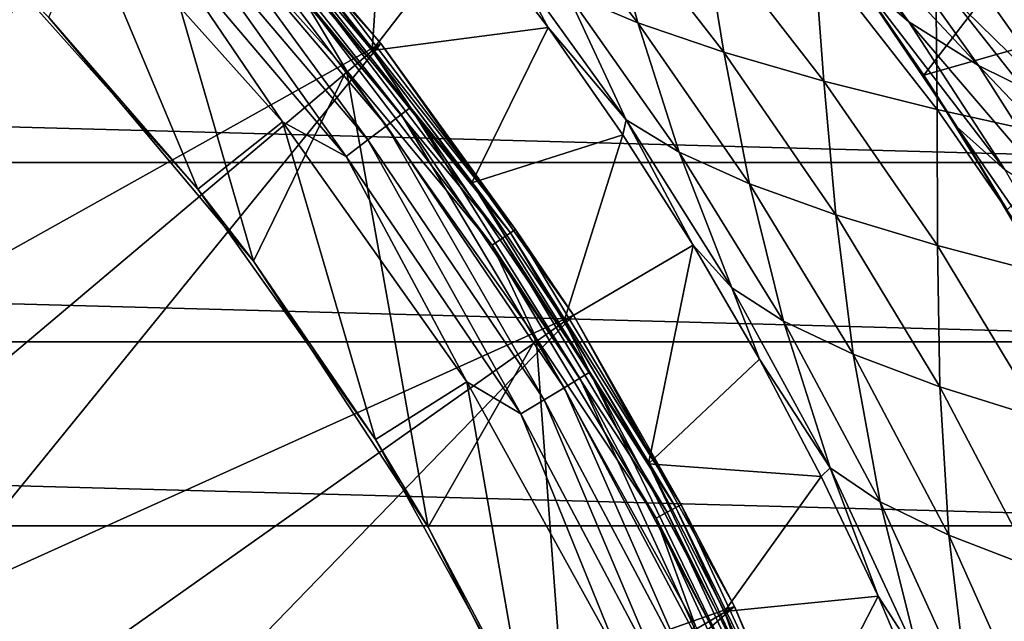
# Model space of a CAD drawing. Header units: metres. Extents: x -25 to 70, y -235 to 25.
# Tile 64 of 89: x 13.44 to 20.19, y 8.73 to 12.85. Entities that reach past the tile are written whole.
import ezdxf

# ---------------------------------------------------------------- set-up
doc = ezdxf.new("R2010")
doc.units = ezdxf.units.M
doc.layers.add('solid_10481012', color=7, linetype='CONTINUOUS')

msp = doc.modelspace()

# ---------------------------------------------------------------- linework, layer by layer
at = {"layer": 'solid_10481012'}
for points in [[(14.391786, 14.391786, 146.860336), (12.689924, 15.912662, 146.860336), (10.960585, 10.963961, 287.463165)], [(14.391786, 14.391786, 146.860336), (10.960585, 10.963961, 287.463165), (11.602649, 10.282064, 287.463684)], [(15.912662, 12.689924, 146.860336), (14.391786, 14.391786, 146.860336), (11.602649, 10.282064, 287.463684)], [(15.503139, 13.168486, 146.765198), (14.391786, 14.391786, 146.860336), (15.912662, 12.689924, 146.860336)], [(15.039878, 11.19663, 146.550003), (13.638331, 12.866951, 146.550003), (14.177904, 14.181654, 146.550003)], [(15.039878, 11.19663, 146.550003), (14.177904, 14.181654, 146.550003), (15.676841, 12.504756, 146.550003)], [(15.355761, 13.043301, 146.565231), (15.676841, 12.504756, 146.550003), (14.177904, 14.181654, 146.550003)], [(15.95643, 14.191859, 114.379723), (15.119016, 13.511178, 145.241302), (15.852808, 12.642193, 145.241302)], [(16.520342, 13.508001, 114.801323), (15.95643, 14.191859, 114.379723), (15.852808, 12.642193, 145.241302)], [(19.023335, 13.358949, 60.249222), (19.633923, 12.471386, 59.8321), (20.981876, 14.22615)], [(19.633923, 12.471386, 59.8321), (21.721331, 13.069289), (20.981876, 14.22615)], [(19.530804, 12.837969, 62.551266), (19.179516, 13.141687, 61.428963), (18.457565, 14.108181, 61.950706)], [(18.833462, 13.798214, 63.06205), (19.530804, 12.837969, 62.551266), (18.457565, 14.108181, 61.950706)], [(14.697084, 13.921818, 145.440598), (14.637969, 13.865821, 145.62558), (16.051319, 12.201896, 145.62558)], [(16.116142, 12.251173, 145.440598), (15.119016, 13.511178, 145.241302), (14.697084, 13.921818, 145.440598)], [(16.116142, 12.251173, 145.440598), (14.697084, 13.921818, 145.440598), (16.051319, 12.201896, 145.62558)], [(14.637969, 13.865821, 145.62558), (14.547081, 13.779727, 145.784256), (15.951655, 12.126133, 145.784256)], [(16.051319, 12.201896, 145.62558), (14.637969, 13.865821, 145.62558), (15.951655, 12.126133, 145.784256)], [(17.674057, 12.831322, 111.61293), (16.861513, 13.871577, 110.981209), (17.190405, 13.037179, 112.65596)], [(17.445789, 13.682864, 109.987404), (16.861513, 13.871577, 110.981209), (17.674057, 12.831322, 111.61293)], [(13.258252, 13.258252, 146.026184), (14.65934, 11.690434, 146.026184), (13.782185, 13.782185, 146.013245)], [(14.65934, 11.690434, 146.026184), (15.23864, 12.15241, 146.013245), (13.782185, 13.782185, 146.013245)], [(14.29485, 13.540802, 145.984497), (13.782185, 13.782185, 146.013245), (15.23864, 12.15241, 146.013245)], [(14.547081, 13.779727, 145.784256), (14.430222, 13.669032, 145.906494), (15.823513, 12.028722, 145.906494)], [(15.951655, 12.126133, 145.784256), (14.547081, 13.779727, 145.784256), (15.823513, 12.028722, 145.906494)], [(20.008982, 12.538211, 63.642166), (19.530804, 12.837969, 62.551266), (18.833462, 13.798214, 63.06205)], [(19.329441, 13.492599, 64.142723), (20.008982, 12.538211, 63.642166), (18.833462, 13.798214, 63.06205)], [(21.478722, 12.601946, 67.007133), (20.660295, 12.894457, 66.131721), (19.951807, 13.802007, 66.66404)], [(20.766998, 13.509006, 67.535049), (21.478722, 12.601946, 67.007133), (19.951807, 13.802007, 66.66404)], [(14.430222, 13.669032, 145.906494), (14.29485, 13.540802, 145.984497), (15.675072, 11.915879, 145.984497)], [(15.823513, 12.028722, 145.906494), (14.430222, 13.669032, 145.906494), (15.675072, 11.915879, 145.984497)], [(18.26284, 12.629446, 110.622269), (17.445789, 13.682864, 109.987404), (17.674057, 12.831322, 111.61293)], [(18.121983, 13.498534, 109.059242), (17.445789, 13.682864, 109.987404), (18.26284, 12.629446, 110.622269)], [(15.675072, 11.915879, 145.984497), (14.29485, 13.540802, 145.984497), (15.23864, 12.15241, 146.013245)], [(16.116142, 12.251173, 145.440598), (15.852808, 12.642193, 145.241302), (15.119016, 13.511178, 145.241302)], [(17.059275, 12.797921, 115.19191), (16.520342, 13.508001, 114.801323), (15.852808, 12.642193, 145.241302)], [(16.817102, 13.247012, 113.733406), (16.520342, 13.508001, 114.801323), (17.059275, 12.797921, 115.19191)], [(18.949526, 12.431559, 109.699509), (18.121983, 13.498534, 109.059242), (18.26284, 12.629446, 110.622269)], [(18.881895, 13.318599, 108.209023), (18.121983, 13.498534, 109.059242), (18.949526, 12.431559, 109.699509)], [(20.60907, 12.242418, 64.680328), (20.008982, 12.538211, 63.642166), (19.329441, 13.492599, 64.142723)], [(19.9408, 13.191345, 65.171967), (20.60907, 12.242418, 64.680328), (19.329441, 13.492599, 64.142723)], [(19.725393, 12.237668, 108.857346), (18.881895, 13.318599, 108.209023), (18.949526, 12.431559, 109.699509)], [(19.716555, 13.143066, 107.447548), (18.881895, 13.318599, 108.209023), (19.725393, 12.237668, 108.857346)], [(19.863523, 12.115288, 60.950855), (19.633923, 12.471386, 59.8321), (19.023335, 13.358949, 60.249222)], [(19.179516, 13.141687, 61.428963), (19.863523, 12.115288, 60.950855), (19.023335, 13.358949, 60.249222)], [(13.638331, 12.866951, 146.550003), (14.65934, 11.690434, 146.026184), (13.258252, 13.258252, 146.026184)], [(17.593292, 12.16642, 114.300957), (16.817102, 13.247012, 113.733406), (17.059275, 12.797921, 115.19191)], [(17.190405, 13.037179, 112.65596), (16.817102, 13.247012, 113.733406), (17.593292, 12.16642, 114.300957)], [(15.471495, 13.141606, 146.67865), (15.503139, 13.168486, 146.765198), (16.836023, 11.415107, 146.765198)], [(16.836023, 11.415107, 146.765198), (15.503139, 13.168486, 146.765198), (15.912662, 12.689924, 146.860336)], [(21.323408, 11.9506, 65.647179), (20.60907, 12.242418, 64.680328), (19.9408, 13.191345, 65.171967)], [(20.660295, 12.894457, 66.131721), (21.323408, 11.9506, 65.647179), (19.9408, 13.191345, 65.171967)], [(15.355761, 13.043301, 146.565231), (15.420633, 13.098404, 146.609634), (16.746424, 11.354357, 146.609634)], [(15.420633, 13.098404, 146.609634), (15.471495, 13.141606, 146.67865), (16.801659, 11.391807, 146.67865)], [(16.746424, 11.354357, 146.609634), (15.420633, 13.098404, 146.609634), (16.801659, 11.391807, 146.67865)], [(16.801659, 11.391807, 146.67865), (15.471495, 13.141606, 146.67865), (16.836023, 11.415107, 146.765198)], [(20.190699, 11.820971, 62.083134), (19.863523, 12.115288, 60.950855), (19.179516, 13.141687, 61.428963)], [(19.530804, 12.837969, 62.551266), (20.190699, 11.820971, 62.083134), (19.179516, 13.141687, 61.428963)], [(20.580887, 12.047784, 108.106918), (19.716555, 13.143066, 107.447548), (19.725393, 12.237668, 108.857346)], [(20.616444, 12.971947, 106.784943), (19.716555, 13.143066, 107.447548), (20.580887, 12.047784, 108.106918)], [(-22.397039, 11.874133), (-21.721331, 13.069289), (22.397039, 11.874133)], [(-21.721331, 13.069289), (21.721331, 13.069289), (22.397039, 11.874133)], [(16.675974, 11.306591, 146.565231), (15.676841, 12.504756, 146.550003), (15.355761, 13.043301, 146.565231)], [(16.675974, 11.306591, 146.565231), (15.355761, 13.043301, 146.565231), (16.746424, 11.354357, 146.609634)], [(17.957928, 11.945451, 113.223694), (17.190405, 13.037179, 112.65596), (17.593292, 12.16642, 114.300957)], [(17.674057, 12.831322, 111.61293), (17.190405, 13.037179, 112.65596), (17.957928, 11.945451, 113.223694)], [(19.633923, 12.471386, 59.8321), (20.205206, 11.5496, 59.452404), (21.721331, 13.069289)], [(15.039878, 11.19663, 146.550003), (14.65934, 11.690434, 146.026184), (13.638331, 12.866951, 146.550003)], [(18.439131, 11.728052, 112.181938), (17.674057, 12.831322, 111.61293), (17.957928, 11.945451, 113.223694)], [(18.26284, 12.629446, 110.622269), (17.674057, 12.831322, 111.61293), (18.439131, 11.728052, 112.181938)], [(20.651011, 11.530208, 63.183365), (20.190699, 11.820971, 62.083134), (19.530804, 12.837969, 62.551266)], [(20.008982, 12.538211, 63.642166), (20.651011, 11.530208, 63.183365), (19.530804, 12.837969, 62.551266)], [(17.059275, 12.797921, 115.19191), (15.852808, 12.642193, 145.241302), (16.536722, 11.73343, 145.241302)], [(17.570644, 12.064084, 115.551765), (17.059275, 12.797921, 115.19191), (16.536722, 11.73343, 145.241302)], [(17.593292, 12.16642, 114.300957), (17.059275, 12.797921, 115.19191), (17.570644, 12.064084, 115.551765)], [(15.912662, 12.689924, 146.860336), (11.602649, 10.282064, 287.463684), (12.202402, 9.562592, 287.464203)], [(15.912662, 12.689924, 146.860336), (12.202402, 9.562592, 287.464203), (12.757602, 8.808221, 287.464752)], [(17.233427, 10.82848, 146.860336), (15.912662, 12.689924, 146.860336), (12.757602, 8.808221, 287.464752)], [(16.836023, 11.415107, 146.765198), (15.912662, 12.689924, 146.860336), (17.233427, 10.82848, 146.860336)], [(16.116142, 12.251173, 145.440598), (16.536722, 11.73343, 145.241302), (15.852808, 12.642193, 145.241302)], [(19.031403, 11.514228, 111.194145), (18.26284, 12.629446, 110.622269), (18.439131, 11.728052, 112.181938)], [(18.949526, 12.431559, 109.699509), (18.26284, 12.629446, 110.622269), (19.031403, 11.514228, 111.194145)], [(16.238028, 9.374911, 146.550003), (15.039878, 11.19663, 146.550003), (15.676841, 12.504756, 146.550003)], [(16.238028, 9.374911, 146.550003), (15.676841, 12.504756, 146.550003), (16.978546, 10.670578, 146.550003)], [(16.675974, 11.306591, 146.565231), (16.978546, 10.670578, 146.550003), (15.676841, 12.504756, 146.550003)], [(21.239225, 11.243004, 64.229698), (20.651011, 11.530208, 63.183365), (20.008982, 12.538211, 63.642166)], [(20.60907, 12.242418, 64.680328), (21.239225, 11.243004, 64.229698), (20.008982, 12.538211, 63.642166)], [(19.727119, 11.303984, 110.276291), (18.949526, 12.431559, 109.699509), (19.031403, 11.514228, 111.194145)], [(19.725393, 12.237668, 108.857346), (18.949526, 12.431559, 109.699509), (19.727119, 11.303984, 110.276291)], [(19.863523, 12.115288, 60.950855), (20.205206, 11.5496, 59.452404), (19.633923, 12.471386, 59.8321)], [(16.116142, 12.251173, 145.440598), (16.051319, 12.201896, 145.62558), (17.276484, 10.394915, 145.62558)], [(17.346254, 10.436895, 145.440598), (16.536722, 11.73343, 145.241302), (16.116142, 12.251173, 145.440598)], [(17.346254, 10.436895, 145.440598), (16.116142, 12.251173, 145.440598), (17.276484, 10.394915, 145.62558)], [(20.517069, 11.097327, 109.441414), (19.725393, 12.237668, 108.857346), (19.727119, 11.303984, 110.276291)], [(20.580887, 12.047784, 108.106918), (19.725393, 12.237668, 108.857346), (20.517069, 11.097327, 109.441414)], [(14.65934, 11.690434, 146.026184), (15.876079, 9.975601, 146.026184), (15.23864, 12.15241, 146.013245)], [(15.876079, 9.975601, 146.026184), (16.50346, 10.369812, 146.013245), (15.23864, 12.15241, 146.013245)], [(15.675072, 11.915879, 145.984497), (15.23864, 12.15241, 146.013245), (16.50346, 10.369812, 146.013245)], [(16.051319, 12.201896, 145.62558), (15.951655, 12.126133, 145.784256), (17.169212, 10.330372, 145.784256)], [(17.276484, 10.394915, 145.62558), (16.051319, 12.201896, 145.62558), (17.169212, 10.330372, 145.784256)], [(17.593292, 12.16642, 114.300957), (17.570644, 12.064084, 115.551765), (18.053703, 11.306691, 115.882401)], [(18.318775, 11.015286, 114.809593), (17.593292, 12.16642, 114.300957), (18.053703, 11.306691, 115.882401)], [(17.957928, 11.945451, 113.223694), (17.593292, 12.16642, 114.300957), (18.318775, 11.015286, 114.809593)], [(15.951655, 12.126133, 145.784256), (15.823513, 12.028722, 145.906494), (17.031288, 10.247386, 145.906494)], [(17.169212, 10.330372, 145.784256), (15.951655, 12.126133, 145.784256), (17.031288, 10.247386, 145.906494)], [(19.863523, 12.115288, 60.950855), (20.511959, 11.015532, 60.511475), (20.205206, 11.5496, 59.452404)], [(20.816309, 10.733408, 61.6525), (20.511959, 11.015532, 60.511475), (19.863523, 12.115288, 60.950855)], [(20.190699, 11.820971, 62.083134), (20.816309, 10.733408, 61.6525), (19.863523, 12.115288, 60.950855)], [(15.823513, 12.028722, 145.906494), (15.675072, 11.915879, 145.984497), (16.871517, 10.151255, 145.984497)], [(17.031288, 10.247386, 145.906494), (15.823513, 12.028722, 145.906494), (16.871517, 10.151255, 145.984497)], [(17.570644, 12.064084, 115.551765), (16.536722, 11.73343, 145.241302), (17.168606, 10.787749, 145.241302)], [(18.053703, 11.306691, 115.882401), (17.570644, 12.064084, 115.551765), (17.168606, 10.787749, 145.241302)], [(18.673651, 10.785829, 113.731697), (17.957928, 11.945451, 113.223694), (18.318775, 11.015286, 114.809593)], [(18.439131, 11.728052, 112.181938), (17.957928, 11.945451, 113.223694), (18.673651, 10.785829, 113.731697)], [(16.871517, 10.151255, 145.984497), (15.675072, 11.915879, 145.984497), (16.50346, 10.369812, 146.013245)], [(-23.00703, 10.6442), (-22.397039, 11.874133), (23.00703, 10.6442)], [(-22.397039, 11.874133), (22.397039, 11.874133), (23.00703, 10.6442)], [(15.039878, 11.19663, 146.550003), (15.876079, 9.975601, 146.026184), (14.65934, 11.690434, 146.026184)], [(17.346254, 10.436895, 145.440598), (17.168606, 10.787749, 145.241302), (16.536722, 11.73343, 145.241302)], [(19.150726, 10.559522, 112.690277), (18.439131, 11.728052, 112.181938), (18.673651, 10.785829, 113.731697)], [(19.031403, 11.514228, 111.194145), (18.439131, 11.728052, 112.181938), (19.150726, 10.559522, 112.690277)], [(19.744255, 10.33637, 111.704224), (19.031403, 11.514228, 111.194145), (19.150726, 10.559522, 112.690277)], [(19.727119, 11.303984, 110.276291), (19.031403, 11.514228, 111.194145), (19.744255, 10.33637, 111.704224)], [(16.801659, 11.391807, 146.67865), (16.836023, 11.415107, 146.765198), (17.971519, 9.527897, 146.765198)], [(17.971519, 9.527897, 146.765198), (16.836023, 11.415107, 146.765198), (17.233427, 10.82848, 146.860336)], [(16.675974, 11.306591, 146.565231), (16.746424, 11.354357, 146.609634), (17.875877, 9.47719, 146.609634)], [(16.746424, 11.354357, 146.609634), (16.801659, 11.391807, 146.67865), (17.934837, 9.508449, 146.67865)], [(17.875877, 9.47719, 146.609634), (16.746424, 11.354357, 146.609634), (17.934837, 9.508449, 146.67865)], [(17.934837, 9.508449, 146.67865), (16.801659, 11.391807, 146.67865), (17.971519, 9.527897, 146.765198)], [(17.800676, 9.437321, 146.565231), (16.978546, 10.670578, 146.550003), (16.675974, 11.306591, 146.565231)], [(17.800676, 9.437321, 146.565231), (16.675974, 11.306591, 146.565231), (17.875877, 9.47719, 146.609634)], [(18.053703, 11.306691, 115.882401), (17.168606, 10.787749, 145.241302), (17.746469, 9.808127, 145.241302)], [(18.507719, 10.525726, 116.185425), (18.053703, 11.306691, 115.882401), (17.746469, 9.808127, 145.241302)], [(18.318775, 11.015286, 114.809593), (18.053703, 11.306691, 115.882401), (18.507719, 10.525726, 116.185425)], [(20.446249, 10.11638, 110.789894), (19.727119, 11.303984, 110.276291), (19.744255, 10.33637, 111.704224)], [(20.517069, 11.097327, 109.441414), (19.727119, 11.303984, 110.276291), (20.446249, 10.11638, 110.789894)], [(16.238028, 9.374911, 146.550003), (15.876079, 9.975601, 146.026184), (15.039878, 11.19663, 146.550003)], [(18.992214, 9.782475, 115.264122), (18.318775, 11.015286, 114.809593), (18.507719, 10.525726, 116.185425)], [(18.673651, 10.785829, 113.731697), (18.318775, 11.015286, 114.809593), (18.992214, 9.782475, 115.264122)], [(17.233427, 10.82848, 146.860336), (12.757602, 8.808221, 287.464752), (13.266215, 8.021725, 287.465332)], [(17.233427, 10.82848, 146.860336), (13.266215, 8.021725, 287.465332), (13.726386, 7.205986, 287.465912)], [(18.337471, 8.830861, 146.860336), (17.233427, 10.82848, 146.860336), (13.726386, 7.205986, 287.465912)], [(17.971519, 9.527897, 146.765198), (17.233427, 10.82848, 146.860336), (18.337471, 8.830861, 146.860336)], [(17.346254, 10.436895, 145.440598), (17.746469, 9.808127, 145.241302), (17.168606, 10.787749, 145.241302)], [(19.335129, 9.549303, 114.183914), (18.673651, 10.785829, 113.731697), (18.992214, 9.782475, 115.264122)], [(19.150726, 10.559522, 112.690277), (18.673651, 10.785829, 113.731697), (19.335129, 9.549303, 114.183914)], [(17.216581, 7.426425, 146.550003), (16.238028, 9.374911, 146.550003), (16.978546, 10.670578, 146.550003)], [(17.216581, 7.426425, 146.550003), (16.978546, 10.670578, 146.550003), (18.066687, 8.702132, 146.550003)], [(17.800676, 9.437321, 146.565231), (18.066687, 8.702132, 146.550003), (16.978546, 10.670578, 146.550003)], [(-23.549562, 9.382991), (-23.00703, 10.6442), (23.549562, 9.382991)], [(-23.00703, 10.6442), (23.00703, 10.6442), (23.549562, 9.382991)], [(19.805223, 9.318853, 113.141022), (19.150726, 10.559522, 112.690277), (19.335129, 9.549303, 114.183914)], [(19.744255, 10.33637, 111.704224), (19.150726, 10.559522, 112.690277), (19.805223, 9.318853, 113.141022)], [(18.930952, 9.722908, 116.461624), (18.507719, 10.525726, 116.185425), (17.746469, 9.808127, 145.241302)], [(18.992214, 9.782475, 115.264122), (18.507719, 10.525726, 116.185425), (18.930952, 9.722908, 116.461624)], [(17.276484, 10.394915, 145.62558), (17.169212, 10.330372, 145.784256), (18.185474, 8.413497, 145.784256)], [(17.346254, 10.436895, 145.440598), (17.276484, 10.394915, 145.62558), (18.299095, 8.466063, 145.62558)], [(18.299095, 8.466063, 145.62558), (17.276484, 10.394915, 145.62558), (18.185474, 8.413497, 145.784256)], [(18.372997, 8.500254, 145.440598), (17.746469, 9.808127, 145.241302), (17.346254, 10.436895, 145.440598)], [(18.372997, 8.500254, 145.440598), (17.346254, 10.436895, 145.440598), (18.299095, 8.466063, 145.62558)], [(15.876079, 9.975601, 146.026184), (16.893166, 8.13532, 146.026184), (16.50346, 10.369812, 146.013245)], [(16.893166, 8.13532, 146.026184), (17.560741, 8.456807, 146.013245), (16.50346, 10.369812, 146.013245)], [(16.871517, 10.151255, 145.984497), (16.50346, 10.369812, 146.013245), (17.560741, 8.456807, 146.013245)], [(17.169212, 10.330372, 145.784256), (17.031288, 10.247386, 145.906494), (18.039389, 8.34591, 145.906494)], [(18.185474, 8.413497, 145.784256), (17.169212, 10.330372, 145.784256), (18.039389, 8.34591, 145.906494)], [(20.396526, 9.09113, 112.154724), (19.744255, 10.33637, 111.704224), (19.805223, 9.318853, 113.141022)], [(20.446249, 10.11638, 110.789894), (19.744255, 10.33637, 111.704224), (20.396526, 9.09113, 112.154724)], [(17.031288, 10.247386, 145.906494), (16.871517, 10.151255, 145.984497), (17.870159, 8.267616, 145.984497)], [(18.039389, 8.34591, 145.906494), (17.031288, 10.247386, 145.906494), (17.870159, 8.267616, 145.984497)], [(17.870159, 8.267616, 145.984497), (16.871517, 10.151255, 145.984497), (17.560741, 8.456807, 146.013245)], [(16.238028, 9.374911, 146.550003), (16.893166, 8.13532, 146.026184), (15.876079, 9.975601, 146.026184)], [(18.930952, 9.722908, 116.461624), (17.746469, 9.808127, 145.241302), (18.268497, 8.797645, 145.241302)], [(18.372997, 8.500254, 145.440598), (18.268497, 8.797645, 145.241302), (17.746469, 9.808127, 145.241302)], [(19.321466, 8.900878, 116.711327), (18.930952, 9.722908, 116.461624), (18.268497, 8.797645, 145.241302)], [(18.992214, 9.782475, 115.264122), (18.930952, 9.722908, 116.461624), (19.321466, 8.900878, 116.711327)], [(19.607313, 8.459715, 115.665344), (18.992214, 9.782475, 115.264122), (19.321466, 8.900878, 116.711327)], [(19.335129, 9.549303, 114.183914), (18.992214, 9.782475, 115.264122), (19.607313, 8.459715, 115.665344)], [(17.934837, 9.508449, 146.67865), (17.971519, 9.527897, 146.765198), (18.896317, 7.528981, 146.765198)], [(18.896317, 7.528981, 146.765198), (17.971519, 9.527897, 146.765198), (18.337471, 8.830861, 146.860336)], [(19.935768, 8.22951, 114.580872), (19.335129, 9.549303, 114.183914), (19.607313, 8.459715, 115.665344)], [(19.805223, 9.318853, 113.141022), (19.335129, 9.549303, 114.183914), (19.935768, 8.22951, 114.580872)], [(17.800676, 9.437321, 146.565231), (17.875877, 9.47719, 146.609634), (18.795752, 7.488912, 146.609634)], [(17.875877, 9.47719, 146.609634), (17.934837, 9.508449, 146.67865), (18.857746, 7.513613, 146.67865)], [(18.795752, 7.488912, 146.609634), (17.875877, 9.47719, 146.609634), (18.857746, 7.513613, 146.67865)], [(18.857746, 7.513613, 146.67865), (17.934837, 9.508449, 146.67865), (18.896317, 7.528981, 146.765198)], [(-24.023003, 8.094309), (-23.549562, 9.382991), (24.023003, 8.094309)], [(-23.549562, 9.382991), (23.549562, 9.382991), (24.023003, 8.094309)], [(18.716682, 7.457407, 146.565231), (18.066687, 8.702132, 146.550003), (17.800676, 9.437321, 146.565231)], [(18.716682, 7.457407, 146.565231), (17.800676, 9.437321, 146.565231), (18.795752, 7.488912, 146.609634)], [(17.216581, 7.426425, 146.550003), (16.893166, 8.13532, 146.026184), (16.238028, 9.374911, 146.550003)], [(20.395657, 8.001591, 113.534416), (19.805223, 9.318853, 113.141022), (19.935768, 8.22951, 114.580872)], [(20.396526, 9.09113, 112.154724), (19.805223, 9.318853, 113.141022), (20.395657, 8.001591, 113.534416)], [(19.321466, 8.900878, 116.711327), (18.268497, 8.797645, 145.241302), (18.733046, 7.759481, 145.241302)], [(19.678125, 8.061235, 116.93512), (19.321466, 8.900878, 116.711327), (18.733046, 7.759481, 145.241302)], [(19.607313, 8.459715, 115.665344), (19.321466, 8.900878, 116.711327), (19.678125, 8.061235, 116.93512)], [(18.337471, 8.830861, 146.860336), (13.726386, 7.205986, 287.465912), (14.136447, 6.36397, 287.466553)], [(18.337471, 8.830861, 146.860336), (14.136447, 6.36397, 287.466553), (14.494918, 5.49872, 287.467194)], [(19.210913, 6.722189, 146.860336), (18.337471, 8.830861, 146.860336), (14.494918, 5.49872, 287.467194)], [(18.372997, 8.500254, 145.440598), (18.733046, 7.759481, 145.241302), (18.268497, 8.797645, 145.241302)], [(18.896317, 7.528981, 146.765198), (18.337471, 8.830861, 146.860336), (19.210913, 6.722189, 146.860336)]]:
    msp.add_3dface(points, dxfattribs=at)

doc.saveas('drawing.dxf')
